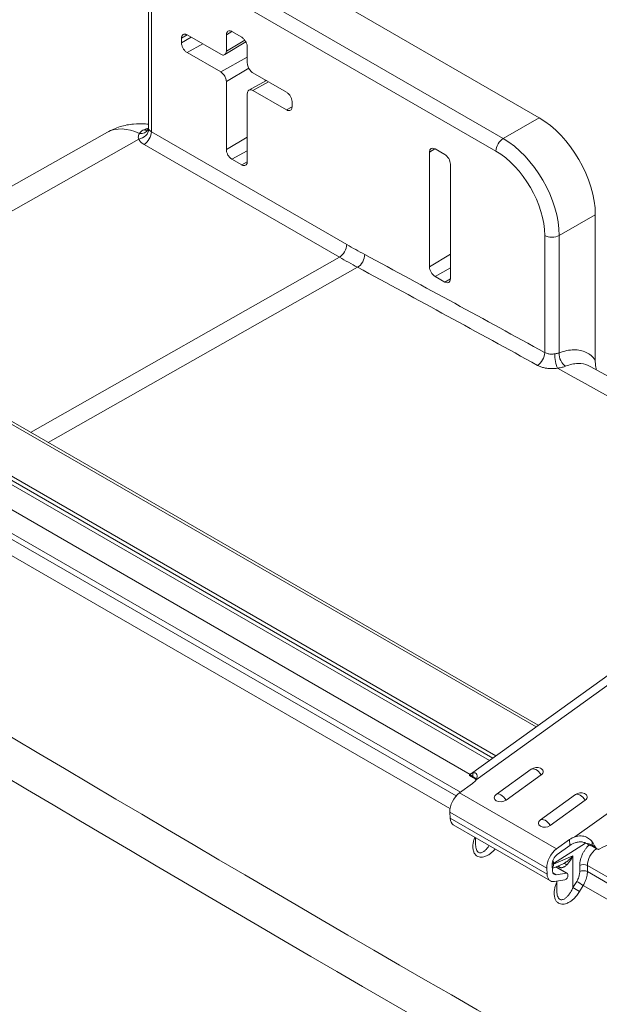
# Model space of a CAD drawing. Header units: inches. Extents: x 0 to 153, y 3 to 96.
# Tile 129 of 132: x 137.52 to 140.27, y 87.35 to 92.01. Entities that reach past the tile are written whole.
import ezdxf

# ---------------------------------------------------------------- set-up
doc = ezdxf.new("R2010")
doc.units = ezdxf.units.IN
doc.header["$LTSCALE"] = 4.5
doc.header["$MEASUREMENT"] = 0
doc.layers.add('Visible (ANSI)', color=7, linetype='Continuous', lineweight=18)
doc.layers.add('Visible Narrow (ANSI)', color=7, linetype='Continuous', lineweight=5)

msp = doc.modelspace()

# ---------------------------------------------------------------- linework, layer by layer
at = {"layer": 'Visible (ANSI)'}
for p, q in [((138.5823, 92.353), (139.9824, 91.5447)), ((138.1323, 92.0816), (138.1323, 91.4975)), ((138.2893, 91.8991), (138.2893, 91.9217)), ((138.3158, 91.937), (138.4749, 91.8451)), ((138.5014, 91.8604), (138.5014, 91.937)), ((138.5279, 91.9523), (138.574, 91.9257)), ((138.5938, 91.904), (138.4939, 91.8434)), ((138.6005, 91.8798), (138.6005, 91.8032)), ((138.4749, 91.7613), (138.3158, 91.8532)), ((138.6085, 91.6754), (138.6907, 91.7206)), ((138.627, 91.7573), (138.7862, 91.6654)), ((138.5014, 91.3939), (138.5014, 91.7154)), ((138.7862, 91.5816), (138.627, 91.6735)), ((138.6005, 91.6581), (138.6005, 91.3366)), ((138.8127, 91.6195), (138.8127, 91.5969)), ((138.1323, 91.4975), (138.1323, 91.4975)), ((137.9382, 91.4759), (136.5077, 90.6703)), ((139.489, 91.3974), (139.5354, 91.3706)), ((138.574, 91.3213), (138.5279, 91.3479)), ((139.4625, 90.839), (139.4625, 91.3821)), ((139.5619, 91.3247), (139.5619, 90.7816)), ((140.2476, 91.0854), (140.2476, 90.397)), ((139.9773, 88.6671), (135.9312, 91.0031)), ((139.7774, 88.5231), (135.6557, 90.9028)), ((135.6557, 90.8831), (139.7623, 88.5122)), ((135.6267, 90.8796), (139.7466, 88.5009)), ((139.5354, 90.7663), (139.489, 90.7931)), ((140.2203, 90.3681), (140.2203, 90.3682)), ((140.4612, 89.0158), (139.6573, 88.4366)), ((139.7789, 88.3401), (139.9446, 88.4595)), ((139.6712, 88.419), (139.6518, 88.4302)), ((139.8255, 88.3131), (139.9913, 88.4325)), ((139.6667, 88.3916), (139.6052, 88.3472)), ((139.9877, 88.2195), (140.1534, 88.339)), ((140.0343, 88.1925), (140.2001, 88.312)), ((139.5602, 88.227), (139.5588, 88.2564)), ((140.035, 87.9307), (139.5757, 88.1959)), ((139.6813, 88.1009), (139.6813, 88.1349)), ((139.6813, 88.1009), (139.6813, 88.1009)), ((140.1261, 88.1264), (140.0646, 88.082)), ((140.1274, 88.0983), (140.0676, 88.0553)), ((140.256, 88.0814), (140.2366, 88.0926)), ((140.0195, 87.9618), (140.0181, 87.9912)), ((140.0444, 87.9777), (140.043, 88.0071)), ((140.0921, 88.0097), (140.0439, 87.9885)), ((140.0625, 87.9967), (140.1148, 87.9666)), ((140.0662, 87.9983), (140.0662, 87.9946)), ((140.1109, 87.9672), (140.0629, 87.9596)), ((140.1178, 87.9604), (140.1181, 87.9558)), ((140.1039, 87.9355), (140.0544, 87.9276)), ((140.0662, 87.9295), (140.0662, 87.8787))]:
    msp.add_line(p, q, dxfattribs=at)
for centre, start, end in [((139.9705, 88.4236), 67.1609, 125.7754), ((139.8048, 88.3041), 125.7754, 125.9047), ((140.1793, 88.303), 67.1609, 125.7754), ((140.0135, 88.1836), 125.7754, 125.9047)]:
    msp.add_arc(centre, 0.0443, start, end, dxfattribs=at)
for centre, major_axis, ratio, start_param, end_param in [((139.9824, 91.2385), (0.1875, -0.3248), 0.57735, 0.785398, 2.356194), ((138.087, 91.5113), (0.0434, -0.0222), 0.816764, 6.283167, 6.283185), ((139.489, 91.3668), (-0.0188, 0.0325), 0.57735, 5.497787, 7.068583), ((139.5354, 91.34), (0.0188, -0.0325), 0.57735, 0.785398, 2.356194), ((139.489, 90.8237), (-0.0188, 0.0325), 0.57735, 0.785398, 2.356194), ((139.5354, 90.7969), (0.0188, -0.0325), 0.57735, 5.497787, 7.068583), ((139.9679, 88.446), (0.0328, 0.0038), 0.644025, 5.427986, 7.135765), ((139.7194, 88.3426), (0.0605, -0.095), 0.545662, 2.991066, 3.248942), ((139.6137, 88.4222), (-0.0746, -0.0087), 0.643802, 2.283476, 2.692969), ((139.6118, 88.2902), (-0.0375, -0.065), 0.57735, 4.050392, 5.551375), ((139.8022, 88.3266), (-0.0328, -0.0038), 0.644025, 5.430606, 8.569579), ((140.1767, 88.3255), (0.0328, 0.0038), 0.644025, 5.427986, 7.135765), ((139.6132, 88.2608), (-0.0375, -0.065), 0.57735, 5.551375, 6.283185), ((140.4811, 88.284), (0.615, 0.3439), 0.112241, 4.292607, 4.779162), ((140.011, 88.206), (-0.0328, -0.0038), 0.644025, 5.430606, 8.569579), ((140.1791, 88.0958), (-0.0746, -0.0087), 0.643802, 5.015576, 5.425069), ((140.1805, 88.0677), (0.0746, 0.0087), 0.643802, 1.873983, 2.283476), ((140.1875, 88.0724), (-0.0605, 0.095), 0.545662, 4.558749, 4.816626), ((140.0711, 88.025), (-0.0375, -0.065), 0.57735, 4.050392, 5.551375), ((140.0711, 88.025), (-0.0199, -0.0344), 0.57735, 4.050392, 5.551375), ((140.0725, 87.9956), (-0.0375, -0.065), 0.57735, 5.551375, 6.720408), ((140.0725, 87.9956), (-0.0199, -0.0344), 0.57735, 5.551375, 6.720408), ((140.1075, 87.9491), (0.0075, 0.013), 0.57735, 3.578815, 5.551375), ((140.1073, 87.9536), (0.0075, 0.013), 0.57735, 5.551375, 6.720408)]:
    msp.add_ellipse(centre, major_axis=major_axis, ratio=ratio, start_param=start_param, end_param=end_param, dxfattribs=at)
for points, knots in [([(138.5014, 91.937), (138.5014, 91.9391), (138.5016, 91.9411), (138.5024, 91.9448), (138.503, 91.9466), (138.505, 91.9507), (138.5069, 91.9528), (138.5115, 91.9555), (138.5142, 91.956), (138.5189, 91.9557), (138.5206, 91.9554), (138.5242, 91.9542), (138.5261, 91.9534), (138.5279, 91.9523)], [0.000001, 0.000001, 0.000001, 0.000001, 0.0265062, 0.0265062, 0.0530304, 0.0530304, 0.0996621, 0.0996621, 0.1462946, 0.1462946, 0.1728191, 0.1728191, 0.1993227, 0.1993227, 0.1993227, 0.1993227]), ([(138.2893, 91.9217), (138.2893, 91.9238), (138.2895, 91.9258), (138.2903, 91.9295), (138.2908, 91.9312), (138.2929, 91.9354), (138.2948, 91.9375), (138.2993, 91.9402), (138.3021, 91.9407), (138.3067, 91.9404), (138.3085, 91.9401), (138.3121, 91.9389), (138.3139, 91.9381), (138.3158, 91.937)], [0.000001, 0.000001, 0.000001, 0.000001, 0.0265062, 0.0265062, 0.0530304, 0.0530304, 0.0996621, 0.0996621, 0.1462946, 0.1462946, 0.1728191, 0.1728191, 0.1993227, 0.1993227, 0.1993227, 0.1993227]), ([(138.574, 91.9257), (138.5759, 91.9246), (138.5777, 91.9233), (138.5813, 91.9203), (138.5831, 91.9186), (138.5877, 91.9136), (138.5905, 91.9099), (138.5951, 91.9019), (138.5969, 91.8977), (138.599, 91.8911), (138.5995, 91.8888), (138.6003, 91.8841), (138.6005, 91.8819), (138.6005, 91.8798)], [0.000001, 0.000001, 0.000001, 0.000001, 0.0265062, 0.0265062, 0.0530304, 0.0530304, 0.0996621, 0.0996621, 0.1462946, 0.1462946, 0.1728191, 0.1728191, 0.1993227, 0.1993227, 0.1993227, 0.1993227]), ([(138.3158, 91.8532), (138.3139, 91.8542), (138.3121, 91.8555), (138.3085, 91.8585), (138.3067, 91.8602), (138.3021, 91.8653), (138.2993, 91.869), (138.2948, 91.8769), (138.2929, 91.8811), (138.2908, 91.8877), (138.2903, 91.8901), (138.2895, 91.8947), (138.2893, 91.8969), (138.2893, 91.8991)], [0.000001, 0.000001, 0.000001, 0.000001, 0.0265062, 0.0265062, 0.0530304, 0.0530304, 0.0996621, 0.0996621, 0.1462946, 0.1462946, 0.1728191, 0.1728191, 0.1993227, 0.1993227, 0.1993227, 0.1993227]), ([(138.4749, 91.8451), (138.4772, 91.8438), (138.4818, 91.8418), (138.4883, 91.8412), (138.4939, 91.8429), (138.4981, 91.8469), (138.5008, 91.8528), (138.5014, 91.8578), (138.5014, 91.8604)], [0, 0, 0, 0, 0.164605, 0.333667, 0.500193, 0.666606, 0.835389, 1, 1, 1, 1]), ([(138.6005, 91.8032), (138.6005, 91.8006), (138.6011, 91.7949), (138.6038, 91.7859), (138.6081, 91.777), (138.6137, 91.7688), (138.6201, 91.762), (138.6248, 91.7586), (138.627, 91.7573)], [0, 0, 0, 0, 0.164611, 0.333394, 0.499807, 0.666333, 0.835395, 1, 1, 1, 1]), ([(138.5014, 91.7154), (138.5014, 91.718), (138.5008, 91.7237), (138.4981, 91.7327), (138.4939, 91.7416), (138.4883, 91.7498), (138.4818, 91.7566), (138.4772, 91.76), (138.4749, 91.7613)], [0, 0, 0, 0, 0.164611, 0.333394, 0.499807, 0.666333, 0.835395, 1, 1, 1, 1]), ([(138.627, 91.6735), (138.6248, 91.6748), (138.6201, 91.6768), (138.6137, 91.6774), (138.6081, 91.6757), (138.6038, 91.6717), (138.6011, 91.6658), (138.6005, 91.6608), (138.6005, 91.6581)], [0, 0, 0, 0, 0.164605, 0.333667, 0.500193, 0.666606, 0.835389, 1, 1, 1, 1]), ([(138.7862, 91.6654), (138.788, 91.6644), (138.7898, 91.6631), (138.7934, 91.6601), (138.7952, 91.6584), (138.7999, 91.6533), (138.8026, 91.6496), (138.8072, 91.6417), (138.809, 91.6374), (138.8111, 91.6309), (138.8117, 91.6285), (138.8125, 91.6239), (138.8127, 91.6216), (138.8127, 91.6195)], [0.000001, 0.000001, 0.000001, 0.000001, 0.0265062, 0.0265062, 0.0530304, 0.0530304, 0.0996621, 0.0996621, 0.1462946, 0.1462946, 0.1728191, 0.1728191, 0.1993227, 0.1993227, 0.1993227, 0.1993227]), ([(138.8127, 91.5969), (138.8127, 91.5948), (138.8125, 91.5928), (138.8117, 91.589), (138.8111, 91.5873), (138.809, 91.5832), (138.8072, 91.5811), (138.8026, 91.5784), (138.7999, 91.5779), (138.7952, 91.5782), (138.7934, 91.5785), (138.7898, 91.5797), (138.788, 91.5805), (138.7862, 91.5816)], [0.000001, 0.000001, 0.000001, 0.000001, 0.0265062, 0.0265062, 0.0530304, 0.0530304, 0.0996621, 0.0996621, 0.1462946, 0.1462946, 0.1728191, 0.1728191, 0.1993227, 0.1993227, 0.1993227, 0.1993227]), ([(137.9382, 91.4759), (137.9578, 91.487), (137.9786, 91.4958), (138.0204, 91.5087), (138.0413, 91.5127), (138.0816, 91.5166), (138.1008, 91.5165), (138.1234, 91.5146), (138.1279, 91.5142), (138.1323, 91.5136)], [2.3623654, 2.3623654, 2.3623654, 2.3623654, 2.4875631, 2.4875631, 2.6127608, 2.6127608, 2.7379586, 2.7379586, 2.7695439, 2.7695439, 2.7695439, 2.7695439]), ([(138.1277, 91.4854), (138.1277, 91.4854), (138.1281, 91.4857), (138.1291, 91.487), (138.1298, 91.4879), (138.1304, 91.489)], [0.05403435, 0.05403435, 0.05403435, 0.05403435, 0.09349511, 0.09349511, 0.13255792, 0.13255792, 0.13255792, 0.13255792]), ([(138.1304, 91.489), (138.1312, 91.4905), (138.132, 91.4931), (138.1323, 91.4963), (138.1323, 91.4969), (138.1323, 91.4975)], [0, 0, 0, 0, 0.06523911, 0.06523911, 0.07932262, 0.07932262, 0.07932262, 0.07932262]), ([(138.5279, 91.3479), (138.5261, 91.349), (138.5242, 91.3503), (138.5206, 91.3533), (138.5189, 91.355), (138.5142, 91.3601), (138.5115, 91.3638), (138.5069, 91.3717), (138.505, 91.3759), (138.503, 91.3825), (138.5024, 91.3849), (138.5016, 91.3895), (138.5014, 91.3917), (138.5014, 91.3939)], [0.000001, 0.000001, 0.000001, 0.000001, 0.0265062, 0.0265062, 0.0530304, 0.0530304, 0.0996621, 0.0996621, 0.1462946, 0.1462946, 0.1728191, 0.1728191, 0.1993227, 0.1993227, 0.1993227, 0.1993227]), ([(138.6005, 91.3366), (138.6005, 91.3345), (138.6003, 91.3325), (138.5995, 91.3288), (138.599, 91.3271), (138.5969, 91.3229), (138.5951, 91.3208), (138.5905, 91.3182), (138.5877, 91.3176), (138.5831, 91.3179), (138.5813, 91.3183), (138.5777, 91.3194), (138.5759, 91.3203), (138.574, 91.3213)], [0.000001, 0.000001, 0.000001, 0.000001, 0.0265062, 0.0265062, 0.0530304, 0.0530304, 0.0996621, 0.0996621, 0.1462946, 0.1462946, 0.1728191, 0.1728191, 0.1993227, 0.1993227, 0.1993227, 0.1993227]), ([(140.2203, 90.3681), (140.4987, 90.2146), (140.7771, 90.0596), (141.3339, 89.7468), (141.6123, 89.5889), (142.1691, 89.2703), (142.4475, 89.1095), (143.0044, 88.7852), (143.2828, 88.6216), (143.8092, 88.3095), (144.0573, 88.1613), (144.3054, 88.0119)], [3.11926865, 3.11926865, 3.11926865, 3.11926865, 3.12819843, 3.12819843, 3.13712822, 3.13712822, 3.146058, 3.146058, 3.15498779, 3.15498779, 3.16294618, 3.16294618, 3.16294618, 3.16294618]), ([(140.2476, 90.397), (140.2476, 90.3865), (140.2485, 90.3751), (140.2502, 90.3628), (140.2508, 90.3588), (140.2514, 90.3548), (140.2521, 90.3506)], [0, 0, 0, 0, 0.25, 0.25, 0.25, 0.3316059, 0.3316059, 0.3316059, 0.3316059]), ([(139.6518, 88.4302), (139.6516, 88.4303), (139.6515, 88.4306), (139.6518, 88.4315), (139.6524, 88.4322), (139.6534, 88.4332), (139.6535, 88.4334), (139.6537, 88.4336)], [0.04621092, 0.04621092, 0.04621092, 0.04621092, 0.060911, 0.060911, 0.08409198, 0.08409198, 0.08848927, 0.08848927, 0.08848927, 0.08848927]), ([(139.6674, 88.4415), (139.6695, 88.4422), (139.6716, 88.4425), (139.6775, 88.4427), (139.681, 88.4415), (139.6864, 88.4368), (139.6884, 88.4322), (139.6888, 88.4222), (139.6871, 88.4156), (139.6834, 88.4092)], [-0.3959761, -0.3959761, -0.3959761, -0.3959761, -0.3582716, -0.3582716, -0.2836463, -0.2836463, -0.1981823, -0.1981823, -0.1002564, -0.1002564, -0.1002564, -0.1002564]), ([(140.1515, 88.139), (140.1607, 88.142), (140.1707, 88.1436), (140.1886, 88.1432), (140.1985, 88.141), (140.2129, 88.1344), (140.2194, 88.1299), (140.2278, 88.1214), (140.2304, 88.1183), (140.2328, 88.1151)], [0.1001868, 0.1001868, 0.1001868, 0.1001868, 0.1961432, 0.1961432, 0.2821552, 0.2821552, 0.3574832, 0.3574832, 0.3958774, 0.3958774, 0.3958774, 0.3958774]), ([(140.2019, 88.1098), (140.1991, 88.1111), (140.1962, 88.1121), (140.1877, 88.1145), (140.1818, 88.1151), (140.1698, 88.1149), (140.1638, 88.114), (140.1562, 88.112), (140.1545, 88.1115), (140.1528, 88.1109)], [-0.2694178, -0.2694178, -0.2694178, -0.2694178, -0.2399484, -0.2399484, -0.1799613, -0.1799613, -0.1199742, -0.1199742, -0.1018872, -0.1018872, -0.1018872, -0.1018872]), ([(140.2238, 88.0985), (140.2222, 88.0991), (140.2204, 88.0999), (140.2132, 88.1037), (140.208, 88.107), (140.2019, 88.1098)], [0.03462486, 0.03462486, 0.03462486, 0.03462486, 0.04553475, 0.04553475, 0.07193795, 0.07193795, 0.07193795, 0.07193795]), ([(140.248, 88.0904), (140.2482, 88.0901), (140.2484, 88.0897), (140.2497, 88.0874), (140.2512, 88.0854), (140.2544, 88.0823), (140.2562, 88.0811), (140.2595, 88.0799), (140.2611, 88.0796), (140.2638, 88.08), (140.2648, 88.0803), (140.2657, 88.0808)], [0.08550878, 0.08550878, 0.08550878, 0.08550878, 0.08990608, 0.08990608, 0.11308706, 0.11308706, 0.13626804, 0.13626804, 0.15513305, 0.15513305, 0.16747687, 0.16747687, 0.16747687, 0.16747687])]:
    msp.add_open_spline(points, degree=3, knots=knots, dxfattribs=at)
for points in [[(139.683, 88.4101), (139.68, 88.4131), (139.676, 88.4162), (139.6712, 88.419)], [(139.6836, 88.4096), (139.6833, 88.4098), (139.6831, 88.4099), (139.683, 88.4101)], [(140.2366, 88.0926), (140.2329, 88.0947), (140.2285, 88.0968), (140.2238, 88.0985)]]:
    msp.add_open_spline(points, degree=3, dxfattribs=at)
at = {"layer": 'Visible Narrow (ANSI)'}
for p, q in [((139.8118, 91.4462), (138.4118, 92.2546)), ((139.7774, 91.3865), (138.3773, 92.1948)), ((138.1466, 92.0617), (138.1466, 91.4782)), ((138.2893, 91.9217), (138.3153, 91.9373)), ((138.2893, 91.8991), (138.3346, 91.9262)), ((138.5014, 91.937), (138.5275, 91.9526)), ((138.5014, 91.8604), (138.5884, 91.9125)), ((138.3158, 91.8532), (138.3897, 91.8943)), ((138.4749, 91.7613), (138.6005, 91.8313)), ((138.5014, 91.7154), (138.6074, 91.7787)), ((138.6849, 91.7239), (138.6849, 91.7174)), ((138.627, 91.6735), (138.7009, 91.7146)), ((138.7862, 91.5816), (138.8127, 91.5964)), ((139.8118, 91.4462), (139.9824, 91.5447)), ((136.6147, 90.6085), (138.0866, 91.4435)), ((139.0715, 90.9442), (138.1466, 91.4782)), ((138.5014, 91.3939), (138.6005, 91.4531)), ((139.0367, 90.8843), (138.1118, 91.4183)), ((139.4625, 91.3821), (139.4885, 91.3977)), ((138.5279, 91.3479), (138.6005, 91.3884)), ((138.574, 91.3213), (138.6005, 91.3361)), ((140.077, 90.9869), (140.2476, 91.0854)), ((139.9671, 88.6598), (135.9099, 91.0023)), ((140.0081, 90.4322), (140.0081, 90.9869)), ((140.077, 90.4305), (140.077, 90.9869)), ((137.5741, 90.0546), (139.0367, 90.8843)), ((139.4625, 90.839), (139.5619, 90.8985)), ((139.1225, 90.8364), (137.6581, 90.0061)), ((135.5404, 90.8106), (139.6552, 88.4349)), ((139.489, 90.7931), (139.5619, 90.8337)), ((139.5619, 90.7811), (139.5354, 90.7663)), ((135.4944, 90.7261), (139.6095, 88.3503)), ((139.5893, 88.3327), (136.0476, 90.3775)), ((139.5599, 88.2731), (136.0282, 90.3122)), ((140.5172, 89.0101), (139.6834, 88.4092)), ((140.1515, 88.139), (140.9853, 88.7398)), ((139.6537, 88.4336), (139.6681, 88.4252)), ((139.6681, 88.4252), (139.6674, 88.4415)), ((139.6052, 88.3472), (140.0646, 88.082)), ((140.0181, 87.9912), (139.5588, 88.2564)), ((139.5602, 88.227), (140.0195, 87.9618)), ((140.0501, 88.0132), (140.202, 88.1098)), ((140.1274, 88.0983), (140.1261, 88.1264)), ((140.2104, 88.0928), (140.2104, 88.0928)), ((140.2215, 88.1044), (140.2215, 88.1044)), ((140.2328, 88.1151), (140.2335, 88.0988)), ((140.2335, 88.0988), (140.248, 88.0904)), ((140.142, 88.0498), (140.0501, 88.0093)), ((140.142, 88.0498), (140.142, 87.8988)), ((140.1109, 87.9672), (140.0609, 87.996)), ((140.1739, 88.0037), (140.1739, 87.9745)), ((144.4385, 85.5622), (140.2104, 88.0034)), ((140.2104, 88.0034), (140.2104, 87.9741)), ((140.0629, 87.9596), (140.0461, 87.9693)), ((143.8854, 85.8524), (140.2104, 87.9741)), ((140.1595, 87.9277), (140.142, 87.8988)), ((140.1905, 87.9091), (140.173, 87.8802)), ((143.8659, 85.7871), (140.1905, 87.9091))]:
    msp.add_line(p, q, dxfattribs=at)
for centre, major_axis, ratio, start_param, end_param in [((138.1121, 91.1722), (-0.175, 0.3031), 0.57735, 5.588019, 6.277014), ((138.0869, 91.4835), (0.0442, 0.0206), 0.7912, 4.352066, 5.930413), ((138.087, 91.5113), (0.0434, -0.0222), 0.816764, 5.168779, 6.283167), ((138.1121, 91.5319), (0.0181, -0.0453), 0.65814, 5.708645, 6.220552), ((138.1811, 91.4974), (-0.0487, 0.0007), 0.567187, 0.270262, 0.793969), ((138.1121, 91.4583), (-0.0244, -0.0422), 0.57735, 0.776672, 2.356194), ((139.8118, 91.4064), (0.0244, 0.0422), 0.57735, 0.785398, 2.356194), ((139.8118, 91.14), (-0.1875, 0.3248), 0.57735, 3.926991, 5.497787), ((139.7774, 91.1201), (-0.1631, 0.2825), 0.57735, 3.926991, 5.497787), ((140.0425, 91.0068), (0.0488, 0), 0.57735, 3.926991, 5.497787), ((139.037, 90.9243), (-0.0244, -0.0422), 0.57735, 0.776672, 2.356194), ((139.0715, 93.9863), (-1.8629, 3.2267), 0.57735, 2.356194, 2.388348), ((139.0367, 93.9662), (-1.8873, 3.2689), 0.57735, 2.356194, 2.388348), ((139.1217, 90.877), (-0.0232, -0.0429), 0.595612, 0.76007, 2.339593), ((142.1638, -18.8139), (-66.1547, 114.5833), 0.57735, 5.520832, 5.52994), ((142.1291, -18.8339), (-66.1303, 114.541), 0.57735, 5.520832, 5.52994), ((139.9736, 90.4123), (-0.0235, -0.0427), 0.590501, 0.764881, 2.344403), ((140.0682, 90.399), (0.0077, -0.0481), 0.213254, 4.079202, 5.673782), ((140.1115, 90.4106), (0.0182, -0.0452), 0.657604, 4.014753, 5.607604), ((142.1638, -18.8139), (-66.1301, 114.5407), 0.57735, 5.475383, 5.520192), ((271.2358, 315.4483), (-131.6694, -228.0581), 0.816497, 6.262138, 6.304232), ((271.2712, 315.4279), (-131.7573, -228.2104), 0.816497, 6.262138, 6.304232), ((139.9705, 88.4236), (-0.0259, 0.0359), 0.501895, 4.602183, 6.283185), ((139.6276, 88.3998), (-0.0622, 0.0066), 0.590509, 3.628319, 4.067417), ((139.6787, 88.432), (-0.0075, -0.013), 0.57735, 5.551375, 6.283185), ((139.8048, 88.3041), (-0.0259, 0.0359), 0.501895, 4.602183, 6.283185), ((140.1793, 88.303), (-0.0259, 0.0359), 0.501895, 4.602183, 6.283185), ((140.0135, 88.1836), (-0.0259, 0.0359), 0.501895, 4.602183, 6.283185), ((140.1879, 88.0764), (-0.0657, 0.0058), 0.531087, 3.992109, 4.545128), ((140.2632, 88.0311), (-0.0383, -0.0601), 0.604299, 4.14281, 5.523956), ((140.2441, 88.1056), (-0.0075, -0.013), 0.57735, 5.551375, 6.283185), ((140.0169, 88.0299), (0.0197, -0.0446), 0.605022, 0.307794, 0.848045), ((140.0169, 88.0338), (0.0262, -0.0411), 0.504444, 0.763685, 1.119956), ((140.0568, 87.9858), (0.0147, 0.0218), 0.627399, 5.539067, 5.892018), ((140.1111, 87.99), (-0.013, 0.0228), 0.332001, 5.236865, 6.186426), ((140.1918, 87.9926), (0.0263, 0), 0.57735, 0.785398, 2.321288), ((140.1918, 87.9634), (0.0263, 0), 0.57735, 0.785398, 2.321288), ((140.1599, 87.8877), (0.0225, -0.0136), 0.014252, 0.95546, 2.501576), ((140.1774, 87.9167), (0.0225, -0.0136), 0.014252, 0.95546, 2.501576)]:
    msp.add_ellipse(centre, major_axis=major_axis, ratio=ratio, start_param=start_param, end_param=end_param, dxfattribs=at)
for points, knots in [([(138.0898, 91.4697), (138.091, 91.472), (138.0925, 91.4743), (138.0944, 91.4764), (138.0963, 91.4785), (138.0985, 91.4804), (138.1013, 91.4823), (138.104, 91.4842), (138.1073, 91.4859), (138.1112, 91.4875)], [0, 0, 0, 0, 0.333333, 0.333333, 0.333333, 0.666667, 0.666667, 0.666667, 1, 1, 1, 1]), ([(138.134, 91.4907), (138.1332, 91.4924), (138.1327, 91.4939), (138.1325, 91.4954), (138.1324, 91.4961), (138.1323, 91.4968), (138.1323, 91.4975)], [0.0000732, 0.0000732, 0.0000732, 0.0000732, 0.3333333, 0.3333333, 0.3333333, 0.4913257, 0.4913257, 0.4913257, 0.4913257]), ([(138.0866, 91.4435), (138.0855, 91.4465), (138.0849, 91.4495), (138.0848, 91.4524), (138.0847, 91.4553), (138.0851, 91.4582), (138.0859, 91.4611), (138.0868, 91.464), (138.0881, 91.4668), (138.0898, 91.4697)], [0.0000276, 0.0000276, 0.0000276, 0.0000276, 0.3333333, 0.3333333, 0.3333333, 0.6666667, 0.6666667, 0.6666667, 0.9999998, 0.9999998, 0.9999998, 0.9999998]), ([(140.0554, 90.4262), (140.0532, 90.4258), (140.0508, 90.4255), (140.0484, 90.4253), (140.0459, 90.4251), (140.0434, 90.425), (140.0407, 90.4251), (140.0381, 90.4251), (140.0353, 90.4252), (140.0326, 90.4255), (140.0298, 90.4257), (140.0271, 90.4261), (140.0244, 90.4267), (140.0216, 90.4272), (140.0189, 90.4279), (140.0161, 90.4288), (140.0134, 90.4298), (140.0106, 90.4309), (140.0081, 90.4322)], [0, 0, 0, 0, 0.1666667, 0.1666667, 0.1666667, 0.3333333, 0.3333333, 0.3333333, 0.5, 0.5, 0.5, 0.6666667, 0.6666667, 0.6666667, 0.8333333, 0.8333333, 0.8333333, 1, 1, 1, 1]), ([(140.077, 90.4305), (140.0757, 90.4302), (140.0743, 90.4299), (140.0728, 90.4296), (140.0713, 90.4293), (140.0697, 90.4289), (140.0679, 90.4286), (140.0661, 90.4282), (140.0642, 90.4278), (140.0621, 90.4274), (140.06, 90.427), (140.0578, 90.4266), (140.0554, 90.4262)], [0, 0, 0, 0, 0.25, 0.25, 0.25, 0.5, 0.5, 0.5, 0.75, 0.75, 0.75, 1, 1, 1, 1]), ([(140.2476, 90.397), (140.2356, 90.4131), (140.2071, 90.4373), (140.1474, 90.4502), (140.1018, 90.4405), (140.077, 90.4305)], [0, 0, 0, 0, 0.3333333, 0.6666667, 1, 1, 1, 1]), ([(140.107, 90.3678), (140.1049, 90.367), (140.1025, 90.3661), (140.0999, 90.3653), (140.0972, 90.3644), (140.0944, 90.3636), (140.0912, 90.3628), (140.0881, 90.362), (140.0846, 90.3612), (140.0808, 90.3605), (140.0771, 90.3598), (140.0731, 90.3592), (140.0687, 90.3586)], [0, 0, 0, 0, 0.25, 0.25, 0.25, 0.5, 0.5, 0.5, 0.75, 0.75, 0.75, 1, 1, 1, 1]), ([(140.2203, 90.3682), (140.2183, 90.3692), (140.2163, 90.3703), (140.2142, 90.3712), (140.1999, 90.3779), (140.1833, 90.3813), (140.1652, 90.3808), (140.1471, 90.3803), (140.1275, 90.3761), (140.107, 90.3678)], [0.5713073, 0.5713073, 0.5713073, 0.5713073, 0.6, 0.6, 0.6, 0.8, 0.8, 0.8, 1, 1, 1, 1]), ([(139.7735, 88.0817), (139.7724, 88.0804), (139.7693, 88.0769), (139.7643, 88.0715), (139.7584, 88.0659), (139.7524, 88.0608), (139.7463, 88.0563), (139.7398, 88.0522), (139.7326, 88.0484), (139.7244, 88.0451), (139.7147, 88.0426), (139.7035, 88.0421), (139.6914, 88.045), (139.6804, 88.0529), (139.6728, 88.0651), (139.6688, 88.0792), (139.6678, 88.0945), (139.6692, 88.1105), (139.6726, 88.1254), (139.6756, 88.1344), (139.6768, 88.1375)], [0.1187928, 0.1187928, 0.1187928, 0.1187928, 0.1428571, 0.1904762, 0.2380952, 0.2857143, 0.3333333, 0.3809524, 0.4285714, 0.4761905, 0.5238095, 0.5714286, 0.6190476, 0.6666667, 0.7142857, 0.7619048, 0.8095238, 0.8571429, 0.9047619, 0.9301421, 0.9301421, 0.9301421, 0.9301421]), ([(139.7451, 88.0981), (139.7441, 88.0964), (139.7431, 88.0949), (139.7421, 88.0934), (139.7408, 88.0916), (139.7395, 88.0898), (139.7383, 88.0882), (139.737, 88.0865), (139.7358, 88.0849), (139.7345, 88.0834), (139.7332, 88.0819), (139.7319, 88.0804), (139.7306, 88.079), (139.7293, 88.0776), (139.7279, 88.0763), (139.7265, 88.075), (139.725, 88.0736), (139.7235, 88.0724), (139.7219, 88.0711), (139.7203, 88.0699), (139.7185, 88.0687), (139.7167, 88.0676), (139.7148, 88.0665), (139.7127, 88.0655), (139.7105, 88.0647), (139.7083, 88.0639), (139.706, 88.0634), (139.7035, 88.0633), (139.7011, 88.0632), (139.6985, 88.0636), (139.6961, 88.0646), (139.6937, 88.0657), (139.6913, 88.0675), (139.6894, 88.0699), (139.6874, 88.0723), (139.6858, 88.0753), (139.6846, 88.0787), (139.6834, 88.082), (139.6825, 88.0857), (139.682, 88.0896), (139.6815, 88.0932), (139.6813, 88.097), (139.6813, 88.1009)], [0.1524591, 0.1524591, 0.1524591, 0.1524591, 0.1904762, 0.1904762, 0.1904762, 0.2380952, 0.2380952, 0.2380952, 0.2857143, 0.2857143, 0.2857143, 0.3333333, 0.3333333, 0.3333333, 0.3809524, 0.3809524, 0.3809524, 0.4285714, 0.4285714, 0.4285714, 0.4761905, 0.4761905, 0.4761905, 0.5238095, 0.5238095, 0.5238095, 0.5714286, 0.5714286, 0.5714286, 0.6190476, 0.6190476, 0.6190476, 0.6666667, 0.6666667, 0.6666667, 0.7142857, 0.7142857, 0.7142857, 0.7619048, 0.7619048, 0.7619048, 0.8056287, 0.8056287, 0.8056287, 0.8056287]), ([(140.2181, 88.1011), (140.2159, 88.0989), (140.211, 88.0937), (140.2036, 88.0846), (140.196, 88.0735), (140.189, 88.0612), (140.1829, 88.0478), (140.178, 88.0335), (140.1748, 88.0187), (140.1739, 88.0087), (140.1739, 88.0037)], [0.2205036, 0.2205036, 0.2205036, 0.2205036, 0.3, 0.4, 0.5, 0.6, 0.7, 0.8, 0.9, 1, 1, 1, 1]), ([(140.142, 88.0498), (140.1402, 88.0476), (140.1383, 88.0455), (140.1365, 88.0435), (140.1347, 88.0415), (140.133, 88.0396), (140.1312, 88.0378), (140.1294, 88.0361), (140.1276, 88.0343), (140.1257, 88.0326), (140.1239, 88.0309), (140.122, 88.0293), (140.12, 88.0276), (140.1181, 88.026), (140.116, 88.0243), (140.1138, 88.0227), (140.1116, 88.0211), (140.1093, 88.0194), (140.1068, 88.0178), (140.1043, 88.0162), (140.1017, 88.0146), (140.0989, 88.0131)], [0, 0, 0, 0, 0.142857, 0.142857, 0.142857, 0.285714, 0.285714, 0.285714, 0.428571, 0.428571, 0.428571, 0.571429, 0.571429, 0.571429, 0.714286, 0.714286, 0.714286, 0.857143, 0.857143, 0.857143, 1, 1, 1, 1]), ([(140.142, 88.0498), (140.1408, 88.0472), (140.1396, 88.0447), (140.1384, 88.0423), (140.1372, 88.0399), (140.136, 88.0377), (140.1347, 88.0355), (140.1335, 88.0334), (140.1322, 88.0313), (140.1309, 88.0293), (140.1296, 88.0272), (140.1283, 88.0252), (140.1269, 88.0232), (140.1255, 88.0212), (140.124, 88.0192), (140.1223, 88.0172), (140.1207, 88.0151), (140.119, 88.0131), (140.1171, 88.0111), (140.1153, 88.0091), (140.1133, 88.0071), (140.1111, 88.0051)], [0, 0, 0, 0, 0.142857, 0.142857, 0.142857, 0.285714, 0.285714, 0.285714, 0.428571, 0.428571, 0.428571, 0.571429, 0.571429, 0.571429, 0.714286, 0.714286, 0.714286, 0.857143, 0.857143, 0.857143, 1, 1, 1, 1]), ([(140.0501, 88.0093), (140.05, 88.0092), (140.0499, 88.0092), (140.0497, 88.0092), (140.0496, 88.0091), (140.0495, 88.0091), (140.0493, 88.0092), (140.0492, 88.0092), (140.0491, 88.0092), (140.049, 88.0093), (140.0489, 88.0094), (140.0488, 88.0095), (140.0488, 88.0095), (140.0487, 88.0096), (140.0486, 88.0097), (140.0486, 88.0098), (140.0486, 88.01), (140.0486, 88.0101), (140.0485, 88.0102), (140.0485, 88.0103), (140.0485, 88.0104), (140.0485, 88.0105), (140.0485, 88.0106), (140.0486, 88.0107), (140.0486, 88.0108), (140.0486, 88.0109), (140.0486, 88.0111), (140.0487, 88.0112), (140.0487, 88.0113), (140.0487, 88.0114), (140.0488, 88.0116), (140.0489, 88.0117), (140.0489, 88.0118), (140.049, 88.012), (140.0491, 88.0121), (140.0492, 88.0123), (140.0493, 88.0124), (140.0494, 88.0125), (140.0495, 88.0127), (140.0497, 88.0128), (140.0498, 88.013), (140.05, 88.0131), (140.0501, 88.0132)], [0, 0, 0, 0, 0.0714286, 0.0714286, 0.0714286, 0.1428571, 0.1428571, 0.1428571, 0.2142857, 0.2142857, 0.2142857, 0.2857143, 0.2857143, 0.2857143, 0.3571429, 0.3571429, 0.3571429, 0.4285714, 0.4285714, 0.4285714, 0.5, 0.5, 0.5, 0.5714286, 0.5714286, 0.5714286, 0.6428571, 0.6428571, 0.6428571, 0.7142857, 0.7142857, 0.7142857, 0.7857143, 0.7857143, 0.7857143, 0.8571429, 0.8571429, 0.8571429, 0.9285714, 0.9285714, 0.9285714, 1, 1, 1, 1]), ([(140.0768, 87.9956), (140.0747, 87.997), (140.0729, 87.9985), (140.0714, 88), (140.0713, 88.0001), (140.0712, 88.0003), (140.071, 88.0004), (140.071, 88.0004), (140.071, 88.0004), (140.071, 88.0005)], [0.0000025, 0.0000025, 0.0000025, 0.0000025, 0.1527565, 0.1527565, 0.1527565, 0.1666667, 0.1666667, 0.1666667, 0.1677447, 0.1677447, 0.1677447, 0.1677447]), ([(140.1111, 88.0051), (140.1094, 88.0036), (140.1077, 88.0022), (140.106, 88.0009), (140.1044, 87.9997), (140.1028, 87.9986), (140.1012, 87.9977), (140.1012, 87.9977), (140.1011, 87.9976), (140.101, 87.9976), (140.0995, 87.9967), (140.0981, 87.996), (140.0968, 87.9954), (140.0967, 87.9954), (140.0966, 87.9953), (140.0965, 87.9953), (140.0952, 87.9947), (140.0939, 87.9942), (140.0927, 87.9939), (140.0926, 87.9938), (140.0924, 87.9938), (140.0923, 87.9938), (140.0911, 87.9934), (140.0899, 87.9932), (140.0888, 87.9931), (140.0886, 87.993), (140.0884, 87.993), (140.0883, 87.993), (140.0871, 87.9929), (140.086, 87.9929), (140.0848, 87.9929), (140.0846, 87.9929), (140.0844, 87.993), (140.0842, 87.993), (140.0831, 87.9931), (140.082, 87.9933), (140.0808, 87.9937), (140.0806, 87.9938), (140.0804, 87.9938), (140.0801, 87.9939), (140.079, 87.9943), (140.0779, 87.9949), (140.0768, 87.9956)], [0.0000127, 0.0000127, 0.0000127, 0.0000127, 0.125, 0.125, 0.125, 0.25, 0.25, 0.25, 0.2562681, 0.2562681, 0.2562681, 0.375, 0.375, 0.375, 0.3844405, 0.3844405, 0.3844405, 0.5, 0.5, 0.5, 0.5126331, 0.5126331, 0.5126331, 0.625, 0.625, 0.625, 0.640717, 0.640717, 0.640717, 0.75, 0.75, 0.75, 0.7687804, 0.7687804, 0.7687804, 0.875, 0.875, 0.875, 0.8968706, 0.8968706, 0.8968706, 1, 1, 1, 1]), ([(140.0989, 88.0131), (140.0966, 88.0119), (140.0945, 88.0108), (140.0924, 88.0099), (140.0923, 88.0098), (140.0922, 88.0098), (140.0921, 88.0097)], [0.0000129, 0.0000129, 0.0000129, 0.0000129, 0.125, 0.125, 0.125, 0.1304153, 0.1304153, 0.1304153, 0.1304153]), ([(140.1739, 87.9745), (140.1739, 87.972), (140.1738, 87.9694), (140.1735, 87.9667), (140.1732, 87.964), (140.1727, 87.9612), (140.172, 87.9583), (140.1714, 87.9553), (140.1705, 87.9522), (140.1694, 87.949), (140.1683, 87.9457), (140.167, 87.9423), (140.1653, 87.9388), (140.1637, 87.9352), (140.1618, 87.9315), (140.1595, 87.9277)], [0, 0, 0, 0, 0.2, 0.2, 0.2, 0.4, 0.4, 0.4, 0.6, 0.6, 0.6, 0.8, 0.8, 0.8, 1, 1, 1, 1]), ([(140.2104, 87.9741), (140.2104, 87.9707), (140.2102, 87.9671), (140.2098, 87.9633), (140.2093, 87.9596), (140.2087, 87.9557), (140.2078, 87.9516), (140.2069, 87.9475), (140.2057, 87.9432), (140.2042, 87.9387), (140.2027, 87.9342), (140.2008, 87.9294), (140.1986, 87.9245), (140.1963, 87.9195), (140.1936, 87.9143), (140.1905, 87.9091)], [0, 0, 0, 0, 0.2, 0.2, 0.2, 0.4, 0.4, 0.4, 0.6, 0.6, 0.6, 0.8, 0.8, 0.8, 1, 1, 1, 1]), ([(140.173, 87.8802), (140.1709, 87.8766), (140.1665, 87.87), (140.16, 87.8614), (140.1536, 87.854), (140.1474, 87.8475), (140.141, 87.8417), (140.1346, 87.8366), (140.1277, 87.8318), (140.1201, 87.8275), (140.1113, 87.8235), (140.1008, 87.8206), (140.0887, 87.8197), (140.0757, 87.823), (140.0644, 87.8316), (140.0571, 87.8442), (140.0534, 87.8584), (140.0526, 87.8738), (140.0544, 87.8902), (140.0588, 87.9081), (140.0634, 87.9202), (140.066, 87.9259), (140.0662, 87.9263)], [0, 0, 0, 0, 0.05, 0.1, 0.15, 0.2, 0.25, 0.3, 0.35, 0.4, 0.45, 0.5, 0.55, 0.6, 0.65, 0.7, 0.75, 0.8, 0.85, 0.9, 0.95, 0.9537767, 0.9537767, 0.9537767, 0.9537767]), ([(140.142, 87.8988), (140.1406, 87.8957), (140.1379, 87.8898), (140.1338, 87.8821), (140.1298, 87.8754), (140.1258, 87.8694), (140.1218, 87.8641), (140.1177, 87.8592), (140.1134, 87.8546), (140.1086, 87.8502), (140.103, 87.8461), (140.0964, 87.8425), (140.0887, 87.8406), (140.0805, 87.8418), (140.0734, 87.8477), (140.0687, 87.8572), (140.0666, 87.8677), (140.0662, 87.8752), (140.0662, 87.8787)], [0, 0, 0, 0, 0.05, 0.1, 0.15, 0.2, 0.25, 0.3, 0.35, 0.4, 0.45, 0.5, 0.55, 0.6, 0.65, 0.7, 0.75, 0.7909847, 0.7909847, 0.7909847, 0.7909847])]:
    msp.add_open_spline(points, degree=3, knots=knots, dxfattribs=at)
for points in [[(138.1112, 91.4875), (138.1184, 91.4904), (138.1254, 91.4927), (138.1321, 91.4946)], [(138.1118, 91.4183), (138.1089, 91.42), (138.1035, 91.4235), (138.0969, 91.4292), (138.091, 91.4356), (138.0879, 91.4407), (138.0866, 91.4435)], [(140.0687, 90.3586), (140.0643, 90.3579), (140.055, 90.3568), (140.0396, 90.3563), (140.0231, 90.3572), (140.0067, 90.3598), (139.9902, 90.3643), (139.9793, 90.369), (139.9741, 90.3719)]]:
    msp.add_open_spline(points, degree=3, dxfattribs=at)

doc.saveas('drawing.dxf')
